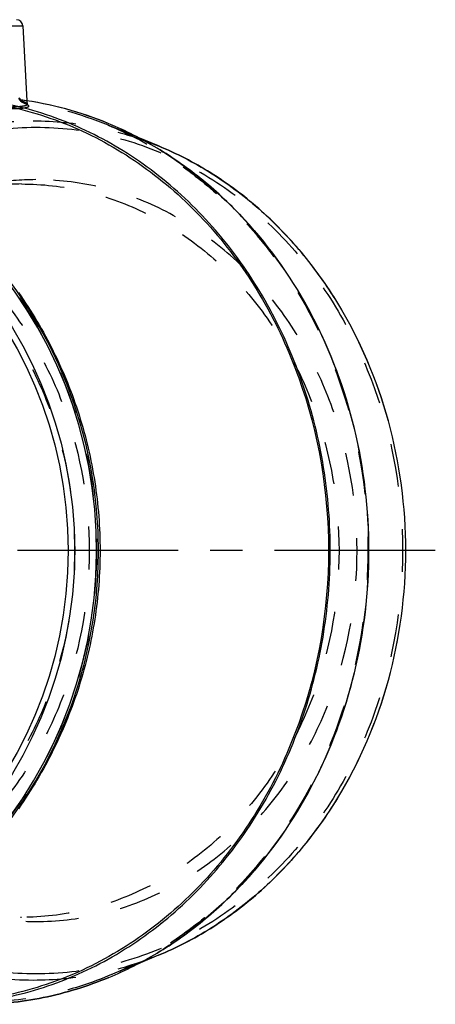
# Model space of a CAD drawing. Header units: millimetres. Extents: x 408 to 597, y 420 to 580.
# Tile 207 of 207: x 534 to 597, y 425 to 575. Entities that reach past the tile are written whole.
import ezdxf

# ---------------------------------------------------------------- set-up
doc = ezdxf.new("R2010")
doc.units = ezdxf.units.MM
doc.header["$LTSCALE"] = 65.185185
doc.linetypes.add('CENTER', pattern=[0.6, 0.375, -0.075, 0.075, -0.075])
doc.linetypes.add('HIDDEN', pattern=[0.2, 0.1, -0.1])
for name, color, linetype in [('ACHSEN_S', 7, 'CONTINUOUS'), ('KOERPER', 7, 'CONTINUOUS'), ('KONST.EL_MIT_GEO', 7, 'CONTINUOUS')]:
    doc.layers.add(name, color=color, linetype=linetype)

msp = doc.modelspace()

# ---------------------------------------------------------------- linework, layer by layer
at = {"layer": 'ACHSEN_S', "color": 2, "linetype": 'CENTER'}
msp.add_line((596.91, 494.12), (411.8, 494.12), dxfattribs=at)
at = {"layer": 'KOERPER', "color": 7, "linetype": 'Continuous'}
msp.add_line((534.18, 573.98), (534.77, 562.57), dxfattribs=at)
at = {"layer": 'KOERPER', "color": 8, "linetype": 'HIDDEN'}
msp.add_line((534.77, 562.57), (534.8, 562.04), dxfattribs=at)
at = {"layer": 'KOERPER', "color": 7, "linetype": 'Continuous'}
for radius, start, end in [(69.05, 96.3508, 83.6492), (68.75, 96.392, 83.608)]:
    msp.add_arc((476.63, 494.12), radius, start, end, dxfattribs=at)
for points, knots in [([(521.13, 562.88), (525.02, 562.88), (532.89, 561.98), (544.18, 558), (554.55, 551.55), (563.62, 542.92), (571.03, 532.43), (578.4, 516.43), (582.19, 494.12), (578.4, 471.82), (571.03, 455.82), (563.62, 445.33), (554.55, 436.7), (544.18, 430.25), (532.89, 426.27), (525.02, 425.38), (521.13, 425.38)], [0, 0, 0, 0, 0.058088, 0.116892, 0.176996, 0.238758, 0.302267, 0.367347, 0.5, 0.632653, 0.697733, 0.761242, 0.823004, 0.883108, 0.941912, 1, 1, 1, 1]), ([(526.94, 425.4), (530.68, 425.82), (538.16, 427.51), (548.68, 432.38), (558.21, 439.44), (566.41, 448.41), (573, 458.97), (577.77, 470.75), (580.55, 483.34), (581.25, 496.31), (579.85, 509.2), (576.39, 521.56), (570.99, 532.98), (563.83, 543.05), (555.15, 551.41), (545.25, 557.76), (534.47, 561.86), (526.93, 562.99), (523.18, 563.13)], [0, 0, 0, 0, 0.058101, 0.117161, 0.177633, 0.239749, 0.303504, 0.36867, 0.434843, 0.501498, 0.568054, 0.633943, 0.698673, 0.761894, 0.823447, 0.883408, 0.942086, 1, 1, 1, 1])]:
    msp.add_open_spline(points, degree=3, knots=knots, dxfattribs=at)
at = {"layer": 'KONST.EL_MIT_GEO', "color": 7, "linetype": 'Continuous'}
for p, q in [((520.08, 573.98), (534.18, 573.98)), ((533.77, 562.72), (533.81, 562.72)), ((533.81, 562.72), (533.82, 562.72)), ((533.82, 562.72), (533.82, 562.72)), ((533.87, 562.72), (533.82, 562.72)), ((554.79, 555.71), (551.72, 556.98)), ((554.79, 432.54), (551.72, 431.26))]:
    msp.add_line(p, q, dxfattribs=at)
at = {"layer": 'KONST.EL_MIT_GEO', "color": 8, "linetype": 'HIDDEN'}
for p, q in [((534.8, 562.04), (534.8, 562.04)), ((551.72, 556.98), (547.17, 558.86)), ((495.93, 549.92), (533.94, 549.92)), ((495.93, 438.32), (533.94, 438.32)), ((551.72, 431.26), (547.17, 429.39))]:
    msp.add_line(p, q, dxfattribs=at)
at = {"layer": 'KONST.EL_MIT_GEO', "color": 7, "linetype": 'Continuous'}
msp.add_lwpolyline([(533.82, 562.72), (533.81, 562.72), (533.79, 562.73), (533.78, 562.73), (533.77, 562.74), (533.77, 562.74), (533.77, 562.74)], dxfattribs=at)
at = {"layer": 'KONST.EL_MIT_GEO', "color": 8, "linetype": 'HIDDEN'}
for points in [[(533.77, 562.74), (533.77, 562.74), (533.77, 562.74), (533.78, 562.73), (533.79, 562.71), (533.8, 562.69), (533.81, 562.67), (533.82, 562.64), (533.83, 562.61), (533.84, 562.57), (533.85, 562.53)], [(533.93, 562.43), (533.96, 562.42), (534.11, 562.36), (534.25, 562.3), (534.37, 562.24), (534.47, 562.19), (534.56, 562.15), (534.63, 562.11), (534.69, 562.07), (534.74, 562.04), (534.78, 562.01), (534.79, 562.01)], [(534.79, 562.01), (534.8, 561.99), (534.82, 561.98), (534.82, 561.97), (534.82, 561.98), (534.81, 562.01), (534.8, 562.04)]]:
    msp.add_lwpolyline(points, dxfattribs=at)
msp.add_circle((476.63, 494.12), 68.75, dxfattribs=at)
at = {"layer": 'KONST.EL_MIT_GEO', "color": 7, "linetype": 'Continuous'}
for radius in [65.41, 64.43]:
    msp.add_circle((476.63, 494.12), radius, dxfattribs=at)
for centre, radius, start, end in [((533.18, 573.92), 1, 3, 90), ((534.01, 586.43), 23.71, 269.0356, 269.426), ((526.76, 510), 53.19, 67.3223, 82.3841), ((526.76, 509.93), 53.26, 67.3493, 82.3266), ((525.79, 507.55), 55.82, 58.9484, 67.3759), ((525.61, 507.13), 56.29, 59.0042, 67.3704), ((525.6, 481.07), 56.24, 292.6539, 301.0226), ((525.8, 480.75), 55.87, 292.5974, 301.0286)]:
    msp.add_arc(centre, radius, start, end, dxfattribs=at)
at = {"layer": 'KONST.EL_MIT_GEO', "color": 8, "linetype": 'HIDDEN'}
for centre, radius, start, end in [((532.89, 562.41), 1, 14.5919, 17.687), ((530.77, 555.22), 8.06, 65.8762, 67.4451), ((526.91, 509.94), 52.95, 67.4989, 82.2893), ((533.97, 507.63), 42.29, 90.04, 107.8514), ((533.97, 480.62), 42.29, 252.1486, 269.96)]:
    msp.add_arc(centre, radius, start, end, dxfattribs=at)
for points, knots in [([(534.8, 562.04), (534.81, 561.93), (534.53, 561.81), (534.2, 561.75), (533.75, 561.69), (533.2, 561.66), (532.26, 561.62), (531.51, 561.61), (530.98, 561.61)], [0, 0, 0, 0, 0.083458, 0.167307, 0.281208, 0.423917, 0.593217, 1, 1, 1, 1]), ([(533.98, 562.42), (534.09, 562.37), (534.31, 562.28), (534.6, 562.15), (534.82, 562.03), (534.96, 561.91), (535.05, 561.81), (535.04, 561.69), (534.93, 561.61), (534.67, 561.51), (534.16, 561.43), (533.35, 561.37), (532.3, 561.34), (531.52, 561.33), (531.1, 561.33)], [0, 0, 0, 0, 0.071512, 0.130872, 0.177629, 0.211902, 0.234986, 0.252069, 0.273688, 0.306201, 0.409358, 0.563105, 0.762471, 1, 1, 1, 1]), ([(533.82, 562.72), (533.87, 562.72), (533.97, 562.61), (534, 562.49), (534.01, 562.41)], [0, 0, 0, 0, 0.415476, 1, 1, 1, 1]), ([(533.85, 562.53), (533.85, 562.54), (533.84, 562.59), (533.85, 562.63), (533.86, 562.66)], [0, 0, 0, 0, 0.229494, 1, 1, 1, 1]), ([(533.93, 562.43), (533.91, 562.44), (533.87, 562.47), (533.85, 562.51), (533.85, 562.53)], [0, 0, 0, 0, 0.504295, 1, 1, 1, 1]), ([(534.06, 562.57), (534.25, 562.49), (534.5, 562.37), (534.74, 562.18), (534.8, 562.08), (534.8, 562.04)], [0, 0, 0, 0, 0.664897, 0.868569, 1, 1, 1, 1]), ([(535.72, 428.72), (532.02, 428.72), (524.53, 429.57), (513.79, 433.36), (503.92, 439.49), (495.3, 447.7), (488.25, 457.69), (481.24, 472.9), (477.63, 494.12), (481.24, 515.35), (488.25, 530.56), (495.3, 540.55), (503.92, 548.76), (513.79, 554.89), (524.53, 558.68), (532.02, 559.53), (535.72, 559.53)], [0, 0, 0, 0, 0.058077, 0.116879, 0.176985, 0.23875, 0.30226, 0.367342, 0.5, 0.632658, 0.69774, 0.761251, 0.823015, 0.883121, 0.941923, 1, 1, 1, 1]), ([(535.72, 559.53), (538.96, 559.53), (545.49, 558.88), (551.75, 556.97), (554.78, 555.72)], [0, 0, 0, 0, 0.497602, 1, 1, 1, 1]), ([(536.13, 429.7), (532.48, 429.7), (525.1, 430.54), (514.53, 434.27), (504.8, 440.31), (496.31, 448.4), (489.36, 458.23), (482.46, 473.22), (478.91, 494.12), (482.46, 515.03), (489.36, 530.02), (496.31, 539.85), (504.8, 547.94), (514.53, 553.98), (525.1, 557.71), (532.48, 558.55), (536.13, 558.55)], [0, 0, 0, 0, 0.058077, 0.116879, 0.176985, 0.23875, 0.30226, 0.367342, 0.5, 0.632658, 0.69774, 0.761251, 0.823015, 0.883121, 0.941923, 1, 1, 1, 1]), ([(536.13, 558.55), (539.78, 558.55), (547.15, 557.71), (557.73, 553.98), (567.45, 547.94), (575.94, 539.85), (582.89, 530.02), (589.8, 515.03), (593.35, 494.12), (589.8, 473.22), (582.89, 458.23), (575.94, 448.4), (567.45, 440.31), (557.73, 434.27), (547.15, 430.54), (539.78, 429.7), (536.13, 429.7)], [0, 0, 0, 0, 0.058077, 0.116879, 0.176985, 0.23875, 0.30226, 0.367342, 0.5, 0.632658, 0.69774, 0.761251, 0.823015, 0.883121, 0.941923, 1, 1, 1, 1]), ([(547.17, 558.86), (550.06, 557.67), (555.7, 554.75), (563.39, 548.99), (570.23, 541.95), (578.04, 530.99), (584.84, 514.98), (587.59, 494.12), (584.84, 473.27), (578.04, 457.26), (570.23, 446.3), (563.39, 439.26), (555.7, 433.5), (550.06, 430.58), (547.17, 429.39)], [0, 0, 0, 0, 0.058492, 0.118156, 0.179138, 0.241459, 0.369284, 0.5, 0.630716, 0.758541, 0.820862, 0.881844, 0.941508, 1, 1, 1, 1]), ([(536.13, 550.58), (533.87, 550.58), (529.32, 550.21), (522.65, 548.58), (516.24, 545.89), (512.26, 543.46), (510.35, 542.09)], [0, 0, 0, 0, 0.246343, 0.494225, 0.74507, 1, 1, 1, 1]), ([(536.13, 437.68), (539.33, 437.68), (545.79, 438.41), (555.06, 441.68), (563.57, 446.97), (571.01, 454.06), (577.1, 462.68), (583.15, 475.81), (586.26, 494.12), (583.15, 512.44), (577.1, 525.57), (571.01, 534.19), (563.57, 541.28), (555.06, 546.57), (545.79, 549.84), (539.33, 550.58), (536.13, 550.58)], [0, 0, 0, 0, 0.058088, 0.116892, 0.176996, 0.238758, 0.302267, 0.367347, 0.5, 0.632653, 0.697733, 0.761242, 0.823004, 0.883108, 0.941912, 1, 1, 1, 1]), ([(494.43, 549.12), (497.55, 549.12), (503.84, 548.4), (512.87, 545.22), (521.17, 540.06), (528.42, 533.16), (534.35, 524.76), (540.24, 511.97), (543.28, 494.12), (540.24, 476.28), (534.35, 463.49), (528.42, 455.09), (521.17, 448.19), (512.87, 443.03), (503.84, 439.85), (497.55, 439.13), (494.43, 439.13)], [0, 0, 0, 0, 0.058088, 0.116892, 0.176996, 0.238758, 0.302267, 0.367347, 0.5, 0.632653, 0.697733, 0.761242, 0.823004, 0.883108, 0.941912, 1, 1, 1, 1]), ([(495.93, 549.92), (499.09, 549.92), (505.48, 549.19), (514.64, 545.96), (523.06, 540.74), (530.42, 533.73), (536.43, 525.21), (542.41, 512.23), (545.49, 494.12), (542.41, 476.02), (536.43, 463.04), (530.42, 454.52), (523.06, 447.51), (514.64, 442.29), (505.48, 439.06), (499.09, 438.32), (495.93, 438.32)], [0, 0, 0, 0, 0.058088, 0.116892, 0.176996, 0.238758, 0.302267, 0.367347, 0.5, 0.632653, 0.697733, 0.761242, 0.823004, 0.883108, 0.941912, 1, 1, 1, 1]), ([(533.94, 549.92), (531.79, 549.92), (527.45, 549.56), (523.23, 548.46), (521.17, 547.74)], [0, 0, 0, 0, 0.496533, 1, 1, 1, 1]), ([(533.94, 549.92), (537.11, 549.92), (543.49, 549.19), (552.65, 545.96), (561.07, 540.74), (568.43, 533.73), (574.45, 525.21), (580.43, 512.23), (583.5, 494.12), (580.43, 476.02), (574.45, 463.04), (568.43, 454.52), (561.07, 447.51), (552.65, 442.29), (543.49, 439.06), (537.11, 438.32), (533.94, 438.32)], [0, 0, 0, 0, 0.058088, 0.116892, 0.176996, 0.238758, 0.302267, 0.367347, 0.5, 0.632653, 0.697733, 0.761242, 0.823004, 0.883108, 0.941912, 1, 1, 1, 1]), ([(510.35, 446.16), (512.26, 444.79), (516.24, 442.36), (522.65, 439.67), (529.32, 438.04), (533.87, 437.68), (536.13, 437.68)], [0, 0, 0, 0, 0.254931, 0.505775, 0.753657, 1, 1, 1, 1]), ([(521.17, 440.51), (523.23, 439.79), (527.45, 438.69), (531.79, 438.32), (533.94, 438.32)], [0, 0, 0, 0, 0.503468, 1, 1, 1, 1]), ([(554.78, 432.53), (551.75, 431.28), (545.49, 429.37), (538.96, 428.72), (535.72, 428.72)], [0, 0, 0, 0, 0.502399, 1, 1, 1, 1]), ([(547.17, 429.39), (543.99, 428.08), (537.4, 426.06), (530.53, 425.38), (527.13, 425.38)], [0, 0, 0, 0, 0.502362, 1, 1, 1, 1])]:
    msp.add_open_spline(points, degree=3, knots=knots, dxfattribs=at)
at = {"layer": 'KONST.EL_MIT_GEO', "color": 7, "linetype": 'Continuous'}
for points, knots in [([(533.58, 563.01), (533.61, 563.01), (533.69, 562.98), (533.78, 562.87), (533.83, 562.77), (533.84, 562.71)], [0, 0, 0, 0, 0.196012, 0.54909, 1, 1, 1, 1]), ([(533.81, 562.72), (533.76, 562.73), (533.67, 562.78), (533.61, 562.87), (533.6, 562.91)], [0, 0, 0, 0, 0.478329, 1, 1, 1, 1]), ([(554.58, 555.38), (557.01, 553.92), (561.71, 550.6), (570.22, 542.56), (578.87, 530.13), (585.31, 512.79), (587.51, 494.13), (585.32, 475.46), (578.87, 458.13), (570.22, 445.69), (561.71, 437.66), (557.02, 434.34), (554.59, 432.87)], [0, 0, 0, 0, 0.058983, 0.119112, 0.242621, 0.370161, 0.499999, 0.629838, 0.757378, 0.880888, 0.941016, 1, 1, 1, 1]), ([(554.6, 432.87), (557.03, 434.33), (561.73, 437.65), (570.24, 445.69), (578.91, 458.12), (585.35, 475.46), (587.55, 494.13), (585.35, 512.79), (578.91, 530.13), (570.24, 542.56), (561.73, 550.6), (557.03, 553.92), (554.6, 555.38)], [0, 0, 0, 0, 0.059016, 0.119165, 0.242685, 0.370201, 0.500001, 0.6298, 0.757316, 0.880835, 0.940984, 1, 1, 1, 1]), ([(554.79, 432.54), (557.55, 433.67), (562.93, 436.46), (570.26, 441.94), (576.78, 448.65), (584.22, 459.08), (590.68, 474.3), (593.3, 494.12), (590.68, 513.95), (584.22, 529.17), (576.78, 539.6), (570.26, 546.31), (562.93, 551.79), (557.55, 554.58), (554.79, 555.71)], [0, 0, 0, 0, 0.058633, 0.11839, 0.179419, 0.241743, 0.369466, 0.5, 0.630534, 0.758257, 0.820581, 0.88161, 0.941367, 1, 1, 1, 1]), ([(554.79, 555.71), (557.54, 554.58), (562.91, 551.8), (570.23, 546.32), (576.73, 539.62), (584.16, 529.2), (590.63, 513.97), (593.25, 494.12), (590.63, 474.28), (584.16, 459.05), (576.73, 448.63), (570.23, 441.93), (562.91, 436.45), (557.54, 433.67), (554.79, 432.54)], [0, 0, 0, 0, 0.058491, 0.118155, 0.179138, 0.241458, 0.369284, 0.5, 0.630716, 0.758542, 0.820862, 0.881845, 0.941509, 1, 1, 1, 1]), ([(533.49, 533.41), (535.48, 530.57), (539.05, 524.57), (542.97, 514.85), (545.37, 504.62), (546.18, 494.12), (545.37, 483.63), (542.97, 473.4), (539.05, 463.68), (535.48, 457.68), (533.49, 454.84)], [0, 0, 0, 0, 0.12443, 0.249327, 0.374572, 0.5, 0.625428, 0.750673, 0.87557, 1, 1, 1, 1]), ([(526.98, 425.07), (530.43, 425.07), (537.38, 425.77), (544.05, 427.83), (547.27, 429.17)], [0, 0, 0, 0, 0.497638, 1, 1, 1, 1]), ([(547.26, 429.17), (544.05, 427.83), (537.38, 425.77), (530.43, 425.07), (526.98, 425.07)], [0, 0, 0, 0, 0.502399, 1, 1, 1, 1])]:
    msp.add_open_spline(points, degree=3, knots=knots, dxfattribs=at)
at = {"layer": 'KONST.EL_MIT_GEO', "color": 8, "linetype": 'HIDDEN'}
for points in [[(533.98, 562.42), (533.96, 562.42), (533.95, 562.42), (533.93, 562.43)], [(533.98, 562.42), (533.99, 562.42), (534, 562.42), (534.01, 562.41)]]:
    msp.add_open_spline(points, degree=3, dxfattribs=at)

doc.saveas('drawing.dxf')
